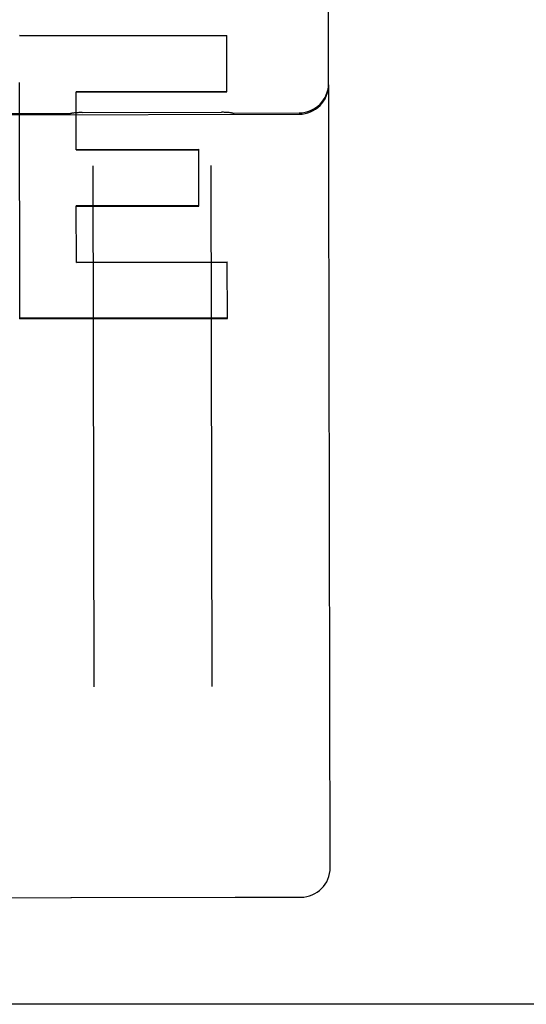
# Model space of a CAD drawing. Header units: inches. Extents: x 0 to 202, y 0 to 130.
# Tile 18 of 77: x 69.437 to 69.974, y 41.712 to 42.755. Entities that reach past the tile are written whole.
import ezdxf

# ---------------------------------------------------------------- set-up
doc = ezdxf.new("R2010")
doc.units = ezdxf.units.IN
doc.header["$LTSCALE"] = 11.0911316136
doc.header["$MEASUREMENT"] = 0
doc.linetypes.add('HIDDEN', pattern=[0.2, 0.1, -0.1])
doc.layers.get('0').update_dxf_attribs({"linetype": 'CONTINUOUS'})
for name, color, linetype in [('02___PRT_ALL_AXES', 7, 'CONTINUOUS'), ('DEFAULT_2', 8, 'HIDDEN'), ('DIMENSIONS', 7, 'CONTINUOUS')]:
    doc.layers.add(name, color=color, linetype=linetype)
doc.styles.get("Standard").update_dxf_attribs({"font": 'txt', "width": 0.8})
doc.dimstyles.new('DIMSTYLE_3', dxfattribs={"dimtxt": 0.9252494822, "dimasz": 1.1862172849, "dimexe": 0.09, "dimexo": 0.07, "dimgap": 0.039, "dimtad": 0, "dimtih": 1, "dimtoh": 1, "dimzin": 4, "dimdsep": 46, "dimtxsty": 'Standard', "dimblk": '_FILLED', "dimblk1": '_FILLED', "dimblk2": '_FILLED', "dimcen": 0.09, "dimadec": 0, "dimazin": 0, "dimtfac": 1, "dimtofl": 0, "dimtmove": 0, "dimatfit": 3, "dimldrblk": '_FILLED', "dimfxl": 0, "dimtolj": 1, "dimtzin": 4, "dimarcsym": 0})

# ---------------------------------------------------------------- blocks, each defined once
blk = doc.blocks.new('_FILLED')
at = {"color": 0, "linetype": 'ByBlock'}
blk.add_solid([(0, 0), (-1, 0.2), (-1, -0.2)], dxfattribs=at)
blk = doc.blocks.new('*D13')
at = {"layer": 'DIMENSIONS', "color": 2, "linetype": 'Continuous'}
for p, q in [((66.4660504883, 83.5072279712), (64.0936159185, 83.5072279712)), ((70.0910504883, 83.5072279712), (72.3694886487, 83.5072279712))]:
    blk.add_line(p, q, dxfattribs=at)
at = {"layer": 'DIMENSIONS', "color": 2, "linetype": 'Continuous', "xscale": 1.1862172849, "yscale": 1.1862172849, "zscale": 1.1862172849}
blk.add_blockref('_FILLED', (66.4660504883, 83.5072279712), dxfattribs=at)
at = {"layer": 'DIMENSIONS', "color": 2, "linetype": 'Continuous', "xscale": 1.1862172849, "yscale": 1.1862172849, "zscale": 1.1862172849, "rotation": 180}
blk.add_blockref('_FILLED', (70.0910504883, 83.5072279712), dxfattribs=at)
at = {"layer": 'DIMENSIONS', "color": 2, "linetype": 'Continuous', "insert": (72.8321133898, 83.9698527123), "char_height": 0.9252494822, "width": 2.9607983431, "attachment_point": 1, "line_spacing_factor": 0.9}
blk.add_mtext('3.63', dxfattribs=at)

msp = doc.modelspace()

# ---------------------------------------------------------------- linework, layer by layer
at = {"color": 3, "linetype": 'Continuous'}
msp.add_line((89.2785504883, 41.7119135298), (66.4660504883, 41.7119135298), dxfattribs=at)
at = {"layer": '02___PRT_ALL_AXES', "color": 8, "linetype": 'HIDDEN'}
for p, q in [((68.9205737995, 42.6535755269), (69.7330720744, 42.6552498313)), ((69.4143198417, 42.6560048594), (69.4893196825, 42.6561594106)), ((69.50295493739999, 42.6570080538), (69.6506806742, 42.6573124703)), ((69.6643193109, 42.65652003), (69.7330691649, 42.6566617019)), ((69.6660321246, 41.8253341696), (69.7347819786, 41.8254758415)), ((69.4160326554, 41.824818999), (69.49103249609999, 41.8249735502)), ((69.4917436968, 41.8249811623), (69.6653208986, 41.8253388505))]:
    msp.add_line(p, q, dxfattribs=at)
at = {"layer": 'DEFAULT_2', "color": 8, "linetype": 'HIDDEN'}
for p, q in [((69.7659675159, 41.8567901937), (69.7620619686, 43.7520551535)), ((69.4365138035, 42.738888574), (69.65635411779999, 42.7388832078)), ((69.6564777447, 42.6788901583), (69.65635411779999, 42.7388832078)), ((69.4371326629, 42.4383468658), (69.43661697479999, 42.6887329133)), ((69.6564769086, 42.6792958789), (69.4966372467, 42.6789664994)), ((69.4967641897, 42.6173642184), (69.4966372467, 42.6789664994)), ((69.4966380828, 42.6785607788), (69.6564777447, 42.6788901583)), ((69.496763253, 42.6178187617), (69.6266029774, 42.6180863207)), ((69.4967641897, 42.6173642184), (69.626603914, 42.6176317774)), ((69.62672682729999, 42.557985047), (69.6266029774, 42.6180863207)), ((69.51443432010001, 42.6005544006), (69.5155720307, 42.0484517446)), ((69.6394340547, 42.6008119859), (69.6405717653, 42.0487093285)), ((69.6267257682, 42.5584989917), (69.4968860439, 42.5582314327)), ((69.4970100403, 42.4980590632), (69.4968860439, 42.5582314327)), ((69.4968871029, 42.557717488), (69.62672682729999, 42.557985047)), ((69.4970088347, 42.4986441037), (69.65684849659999, 42.4989734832)), ((69.4970100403, 42.4980590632), (69.6568497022, 42.4983884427)), ((69.6569726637, 42.4387182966), (69.65684849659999, 42.4989734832)), ((69.6569712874, 42.4393861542), (69.4371312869, 42.4390146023)), ((69.4371326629, 42.4383468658), (69.6569726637, 42.4387182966)), ((69.4914644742, 41.82497817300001), (69.491743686, 41.8249811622)), ((69.6653209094, 41.8253388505), (69.66560013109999, 41.825337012))]:
    msp.add_line(p, q, dxfattribs=at)
for points in [[(69.50295591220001, 42.6570080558), (69.501902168, 42.6569994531), (69.5007532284, 42.6569755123), (69.4995973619, 42.6569362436), (69.4984353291, 42.656881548), (69.4972677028, 42.65681134), (69.4960950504, 42.6567255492), (69.4949179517, 42.6566241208), (69.4937369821, 42.6565070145), (69.4925527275, 42.6563742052), (69.49228507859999, 42.6563420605)], [(69.6613531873, 42.6566904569), (69.66108459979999, 42.6567215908), (69.6598998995, 42.6568494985), (69.6587185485, 42.6569617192), (69.65754113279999, 42.6570582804), (69.6563682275, 42.657139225), (69.6552004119, 42.6572046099), (69.6540382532, 42.6572545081), (69.6528823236, 42.6572890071), (69.65173338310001, 42.6573082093), (69.6506796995, 42.6573124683)]]:
    msp.add_lwpolyline(points, dxfattribs=at)
for centre, radius, start, end in [((69.7330047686, 42.6879116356), 0.03125, 270.1180684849, 0.1180684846), ((69.733007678, 42.6864997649), 0.03125, 270.1180684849, 0.1180684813), ((69.4892681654, 42.6811593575), 0.025, 270.1180684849, 276.9315128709), ((69.66426779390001, 42.6815199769), 0.025, 263.3046240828, 270.1180684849), ((69.7347175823, 41.8567257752), 0.03125, 270.1180684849, 0.1180684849), ((69.4909809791, 41.8499734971), 0.025, 270.1180684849, 271.1083688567), ((69.6659806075, 41.8503341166), 0.025, 269.1277681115, 270.1180684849)]:
    msp.add_arc(centre, radius, start, end, dxfattribs=at)
msp.add_ellipse((-3.9332891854, 42.6472920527), major_axis=(2556.8123269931, -0.0624100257), ratio=3.63953e-05, start_param=1.5420105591, end_param=1.5420965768, dxfattribs=at)

# ---------------------------------------------------------------- dimensions: what is measured, and where the dimension line sits
at = {"layer": 'DIMENSIONS', "color": 2, "linetype": 'Continuous'}
dim = msp.add_linear_dim(base=(66.4660504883, 83.5072279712), p1=(70.0910504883, 91.0869135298), p2=(66.4660504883, 41.8359135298), angle=180, dimstyle='DIMSTYLE_3', dxfattribs=at)
dim.commit()
dim.dimension.update_dxf_attribs({"geometry": '*D13', "text_midpoint": (74.3125125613, 83.5072279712), "dimtype": 160})

doc.saveas('drawing.dxf')
